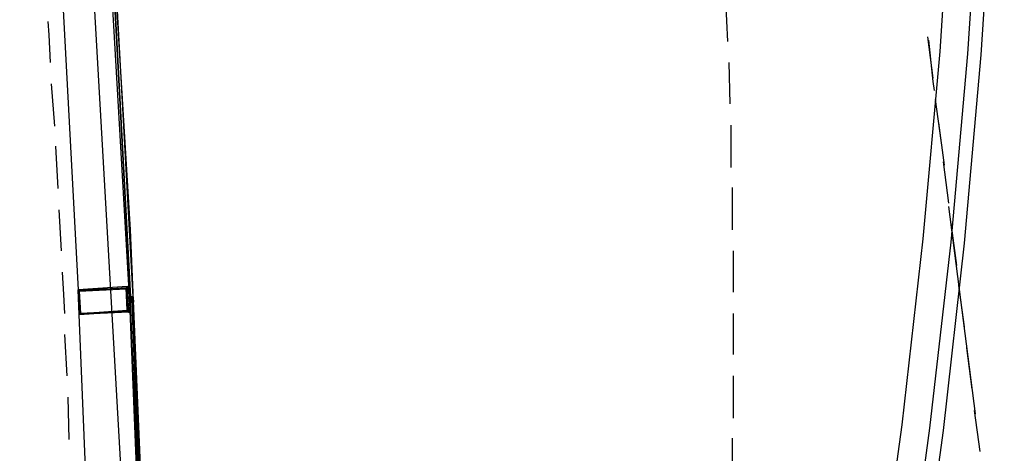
# Model space of a CAD drawing. Header units: feet. Extents: x -79 to 198, y -22 to 181.
# Tile 175 of 203: x 137 to 149, y 113 to 118. Entities that reach past the tile are written whole.
import ezdxf

# ---------------------------------------------------------------- set-up
doc = ezdxf.new("R2010")
doc.units = ezdxf.units.FT
doc.layers.add('A-AREA-UNIDAD', color=30, linetype='CONTINUOUS')
doc.layers.add('A-LINEA', color=7, linetype='CONTINUOUS')

msp = doc.modelspace()

# ---------------------------------------------------------------- linework, layer by layer
at = {"layer": 'A-AREA-UNIDAD'}
msp.add_lwpolyline([(114.688, 102.2578), (119.6, 102.1689), (119.712, 103.4844), (121.888, 112.4444), (123.04, 112.4089), (137.28, 109.0133), (137.52, 109.2089), (137.472, 111.0578), (138.048, 111.0933), (137.36, 123.1644), (136.128, 134.3822)], dxfattribs=at)
at = {"layer": 'A-LINEA'}
for p, q in [((137.24, 118.6444), (137.44, 114.9378)), ((145.2133, 117.9111), (145.1867, 118.4044)), ((147.6, 117.9644), (147.6667, 117.4711)), ((147.6133, 117.9244), (147.6667, 117.4311)), ((145.24, 117.1644), (145.2267, 117.6578)), ((137.16, 116.8978), (137.12, 117.4044)), ((147.6667, 117.4311), (147.68, 117.3244)), ((147.6933, 117.2178), (147.76, 116.7244)), ((145.2533, 116.4044), (145.2533, 116.9111)), ((147.7333, 116.9378), (147.8, 116.4311)), ((137.2, 116.1511), (137.1733, 116.6578)), ((147.7867, 116.4711), (147.8533, 115.9778)), ((145.2667, 115.6578), (145.2667, 116.1644)), ((147.8533, 115.9378), (148.1733, 113.4578)), ((137.24, 115.4044), (137.2133, 115.8978)), ((147.88, 115.7378), (147.9467, 115.2311)), ((147.9733, 114.9911), (148.04, 114.4978)), ((138.0133, 114.9644), (138.0267, 114.9644)), ((138.04, 114.9511), (138.04, 114.9644)), ((138.04, 114.9511), (138.04, 114.9511)), ((138.04, 114.9378), (138.04, 114.9511)), ((138.0533, 114.9644), (138.0533, 114.9644)), ((138.0533, 114.9511), (138.0533, 114.9511)), ((138.0533, 114.9511), (138.0533, 114.9511)), ((138.0533, 114.9378), (138.0533, 114.9378)), ((138.0533, 114.8578), (138.0533, 114.8578)), ((138.0533, 114.8578), (138.0533, 114.8578)), ((138.0533, 114.8578), (138.0533, 114.8578)), ((138.0533, 114.8578), (138.0667, 114.8578)), ((138.0533, 114.8444), (138.0533, 114.8578)), ((138.0533, 114.8578), (138.0533, 114.8578)), ((138.0533, 114.8578), (138.0533, 114.8578)), ((138.0533, 114.8578), (138.0533, 114.8578)), ((138.0533, 114.8578), (138.0533, 114.8578)), ((138.0667, 114.8578), (138.0667, 114.8578)), ((138.0667, 114.8578), (138.0667, 114.8578)), ((138.0667, 114.8578), (138.0667, 114.8578)), ((138.0667, 114.8578), (138.0667, 114.8578)), ((138.08, 114.8578), (138.0667, 114.8578)), ((138.0667, 114.8578), (138.0667, 114.8578)), ((138.0667, 114.8578), (138.0667, 114.8578)), ((138.0667, 114.8578), (138.0667, 114.8578)), ((138.0667, 114.8578), (138.0667, 114.8578)), ((138.08, 114.8578), (138.08, 114.8578)), ((138.08, 114.8578), (138.08, 114.8578)), ((138.08, 114.8578), (138.08, 114.8578)), ((138.08, 114.8578), (138.08, 114.8578)), ((138.08, 114.8578), (138.08, 114.8578)), ((138.08, 114.8578), (138.08, 114.8578)), ((138.08, 114.8578), (138.08, 114.8578)), ((138.08, 114.8578), (138.08, 114.8578)), ((138.08, 114.8578), (138.08, 114.8578)), ((138.08, 114.8578), (138.08, 114.8578)), ((138.0933, 114.8578), (138.08, 114.8578)), ((138.0933, 114.8578), (138.08, 114.8578)), ((138.08, 114.8578), (138.08, 114.8444)), ((138.0933, 114.8578), (138.0933, 114.8578)), ((138.0933, 114.8578), (138.0933, 114.8578)), ((138.0933, 114.8578), (138.0933, 114.8578)), ((138.0933, 114.8578), (138.0933, 114.8578)), ((138.0933, 114.8578), (138.0933, 114.8578)), ((138.0933, 114.8578), (138.0933, 114.8578)), ((138.0933, 114.8578), (138.0933, 114.8578)), ((138.0933, 114.8578), (138.0933, 114.8444)), ((138.0933, 114.8578), (138.0933, 114.8578)), ((138.0933, 114.8578), (138.0933, 114.8578)), ((138.0933, 114.8578), (138.0933, 114.8578)), ((138.0533, 114.8444), (138.0533, 114.8444)), ((138.0667, 114.8444), (138.0533, 114.8444)), ((138.0667, 114.8444), (138.0533, 114.8444)), ((138.0533, 114.8444), (138.0533, 114.8444)), ((138.0533, 114.8444), (138.0533, 114.8444)), ((138.0533, 114.8444), (138.0533, 114.8444)), ((138.0533, 114.8444), (138.0533, 114.8444)), ((138.0533, 114.8444), (138.0533, 114.8444)), ((138.0533, 114.8444), (138.0667, 114.8444)), ((138.0533, 114.8444), (138.0667, 114.8444)), ((138.0533, 114.8444), (138.0667, 114.8444)), ((138.0533, 114.8444), (138.0533, 114.8444)), ((138.0533, 114.8044), (138.0533, 114.8044)), ((138.0533, 114.8044), (138.0667, 114.8044)), ((138.0533, 114.8044), (138.0533, 114.8044)), ((138.0533, 114.8044), (138.0533, 114.8044)), ((138.0533, 114.8044), (138.0533, 114.7911)), ((138.0533, 114.7911), (138.0533, 114.7911)), ((138.0533, 114.7911), (138.0533, 114.7911)), ((138.0667, 114.7911), (138.0533, 114.7911)), ((138.0533, 114.7911), (138.0533, 114.7911)), ((138.0533, 114.7911), (138.0533, 114.7911)), ((138.0533, 114.7911), (138.0533, 114.7911)), ((138.0667, 114.8444), (138.0667, 114.8444)), ((138.0667, 114.8444), (138.0667, 114.8444)), ((138.0667, 114.8444), (138.0667, 114.8444)), ((138.0667, 114.8444), (138.0667, 114.8444)), ((138.0667, 114.8444), (138.0667, 114.8444)), ((138.0667, 114.8444), (138.0667, 114.8444)), ((138.0667, 114.8444), (138.0667, 114.8444)), ((138.0667, 114.8444), (138.0667, 114.8444)), ((138.0667, 114.8444), (138.0667, 114.8444)), ((138.0667, 114.8444), (138.0667, 114.8444)), ((138.0667, 114.8444), (138.0667, 114.8444)), ((138.0667, 114.8444), (138.0667, 114.8444)), ((138.0667, 114.8444), (138.0667, 114.8444)), ((138.08, 114.8444), (138.0667, 114.8444)), ((138.0667, 114.8444), (138.0667, 114.8444)), ((138.08, 114.8444), (138.0667, 114.8444)), ((138.0667, 114.8444), (138.0667, 114.8444)), ((138.0667, 114.8444), (138.0667, 114.8444)), ((138.0667, 114.8444), (138.0667, 114.8444)), ((138.0667, 114.8444), (138.0667, 114.8444)), ((138.0667, 114.8444), (138.0667, 114.8444)), ((138.0667, 114.8444), (138.0667, 114.8444)), ((138.0667, 114.8444), (138.0667, 114.8444)), ((138.0667, 114.8444), (138.0667, 114.8444)), ((138.0667, 114.8444), (138.0667, 114.8444)), ((138.0667, 114.8444), (138.08, 114.8444)), ((138.0667, 114.8444), (138.0667, 114.8311)), ((138.0667, 114.8444), (138.0667, 114.8444)), ((138.0667, 114.8444), (138.0667, 114.8444)), ((138.0667, 114.8444), (138.0667, 114.8444)), ((138.0667, 114.8444), (138.0667, 114.8444)), ((138.0667, 114.8444), (138.0667, 114.8444)), ((138.0667, 114.8444), (138.0667, 114.8444)), ((138.0667, 114.8444), (138.0667, 114.8444)), ((138.08, 114.8444), (138.0667, 114.8444)), ((138.0667, 114.8444), (138.0667, 114.8444)), ((138.0667, 114.8444), (138.0667, 114.8444)), ((138.0667, 114.8311), (138.0667, 114.8444)), ((138.08, 114.8444), (138.0667, 114.8444)), ((138.0667, 114.8444), (138.0667, 114.8444)), ((138.0667, 114.8444), (138.0667, 114.8444)), ((138.0667, 114.8311), (138.0667, 114.8311)), ((138.0667, 114.8311), (138.0667, 114.8311)), ((138.0667, 114.8311), (138.0667, 114.8311)), ((138.0667, 114.8311), (138.0667, 114.8311)), ((138.0667, 114.8311), (138.0667, 114.8311)), ((138.0667, 114.8311), (138.0667, 114.8311)), ((138.08, 114.8311), (138.0667, 114.8311)), ((138.08, 114.8311), (138.0667, 114.8311)), ((138.0667, 114.8311), (138.0667, 114.8311)), ((138.0667, 114.8311), (138.0667, 114.8311)), ((138.0667, 114.8311), (138.0667, 114.8311)), ((138.08, 114.8311), (138.0667, 114.8311)), ((138.0667, 114.8311), (138.0667, 114.8178)), ((138.0667, 114.8311), (138.0667, 114.8178)), ((138.0667, 114.8311), (138.0667, 114.8311)), ((138.0667, 114.8311), (138.0667, 114.8311)), ((138.0667, 114.8311), (138.0667, 114.8311)), ((138.0667, 114.8311), (138.0667, 114.8311)), ((138.0667, 114.8311), (138.0667, 114.8311)), ((138.0667, 114.8311), (138.0667, 114.8311)), ((138.0667, 114.8311), (138.0667, 114.8311)), ((138.0667, 114.8311), (138.0667, 114.8311)), ((138.0667, 114.8311), (138.0667, 114.8311)), ((138.0667, 114.8311), (138.0667, 114.8311)), ((138.0667, 114.8311), (138.0667, 114.8311)), ((138.0667, 114.8311), (138.0667, 114.8178)), ((138.0667, 114.8311), (138.0667, 114.8311)), ((138.0667, 114.8311), (138.0667, 114.8311)), ((138.0667, 114.8311), (138.0667, 114.8311)), ((138.0667, 114.8311), (138.0667, 114.8311)), ((138.0667, 114.8311), (138.0667, 114.8311)), ((138.0667, 114.8311), (138.0667, 114.8311)), ((138.0667, 114.8311), (138.0667, 114.8311)), ((138.0667, 114.8178), (138.0667, 114.8178)), ((138.0667, 114.8178), (138.0667, 114.8178)), ((138.0667, 114.8178), (138.0667, 114.8178)), ((138.0667, 114.8178), (138.0667, 114.8178)), ((138.0667, 114.8178), (138.0667, 114.8178)), ((138.0667, 114.8178), (138.0667, 114.8178)), ((138.0667, 114.8178), (138.0667, 114.8178)), ((138.0667, 114.8178), (138.0667, 114.8178)), ((138.0667, 114.8178), (138.0667, 114.8178)), ((138.0667, 114.8178), (138.0667, 114.8178)), ((138.0667, 114.8178), (138.0667, 114.8178)), ((138.0667, 114.8178), (138.0667, 114.8178)), ((138.0667, 114.8178), (138.0667, 114.8178)), ((138.0667, 114.8178), (138.0667, 114.8178)), ((138.08, 114.8178), (138.0667, 114.8178)), ((138.0667, 114.8178), (138.0667, 114.8178)), ((138.0667, 114.8178), (138.0667, 114.8178)), ((138.0667, 114.8178), (138.0667, 114.8044)), ((138.0667, 114.8178), (138.0667, 114.8178)), ((138.08, 114.8178), (138.0667, 114.8178)), ((138.0667, 114.8178), (138.0667, 114.8178)), ((138.0667, 114.8178), (138.0667, 114.8178)), ((138.08, 114.8178), (138.0667, 114.8178)), ((138.0667, 114.8178), (138.0667, 114.8178)), ((138.0667, 114.8178), (138.0667, 114.8178)), ((138.08, 114.8178), (138.0667, 114.8178)), ((138.0667, 114.8044), (138.0667, 114.8044)), ((138.0667, 114.8044), (138.0667, 114.8044)), ((138.0667, 114.8044), (138.0667, 114.8044)), ((138.0667, 114.8044), (138.0667, 114.8044)), ((138.0667, 114.8044), (138.0667, 114.8044)), ((138.0667, 114.8044), (138.0667, 114.8044)), ((138.0667, 114.8044), (138.0667, 114.8044)), ((138.0667, 114.8044), (138.0667, 114.8044)), ((138.0667, 114.8044), (138.0667, 114.8044)), ((138.0667, 114.8044), (138.0667, 114.8044)), ((138.0667, 114.8044), (138.0667, 114.8044)), ((138.0667, 114.8044), (138.0667, 114.8044)), ((138.0667, 114.8044), (138.0667, 114.8044)), ((138.0667, 114.8044), (138.0667, 114.8044)), ((138.08, 114.8044), (138.0667, 114.8044)), ((138.0667, 114.8044), (138.0667, 114.8044)), ((138.08, 114.8044), (138.0667, 114.8044)), ((138.0667, 114.8044), (138.0667, 114.8044)), ((138.0667, 114.8044), (138.0667, 114.8044)), ((138.0667, 114.8044), (138.0667, 114.8044)), ((138.0667, 114.8044), (138.0667, 114.8044)), ((138.0667, 114.8044), (138.0667, 114.8044)), ((138.0667, 114.8044), (138.0667, 114.8044)), ((138.0667, 114.8044), (138.0667, 114.8044)), ((138.0667, 114.8044), (138.0667, 114.8044)), ((138.0667, 114.8044), (138.0667, 114.8044)), ((138.0667, 114.8044), (138.0667, 114.8044)), ((138.0667, 114.8044), (138.0667, 114.8044)), ((138.0667, 114.8044), (138.08, 114.8044)), ((138.0667, 114.8044), (138.0667, 114.8044)), ((138.0667, 114.8044), (138.08, 114.8044)), ((138.0667, 114.8044), (138.0667, 114.8044)), ((138.0667, 114.8044), (138.0667, 114.8044)), ((138.0667, 114.8044), (138.08, 114.8044)), ((138.0667, 114.8044), (138.0667, 114.8044)), ((138.0667, 114.8044), (138.0667, 114.8044)), ((138.0667, 114.7911), (138.0667, 114.7911)), ((138.0667, 114.7911), (138.0667, 114.7911)), ((138.0667, 114.7911), (138.0667, 114.7911)), ((138.0667, 114.7911), (138.0667, 114.7911)), ((138.0667, 114.7911), (138.0667, 114.7911)), ((138.0667, 114.7911), (138.0667, 114.7911)), ((138.08, 114.7911), (138.0667, 114.7911)), ((138.08, 114.8444), (138.08, 114.8444)), ((138.08, 114.8444), (138.08, 114.8444)), ((138.08, 114.8444), (138.08, 114.8444)), ((138.08, 114.8444), (138.08, 114.8444)), ((138.08, 114.8444), (138.08, 114.8444)), ((138.08, 114.8444), (138.08, 114.8444)), ((138.08, 114.8444), (138.08, 114.8444)), ((138.08, 114.8444), (138.08, 114.8444)), ((138.08, 114.8444), (138.08, 114.8444)), ((138.08, 114.8444), (138.08, 114.8444)), ((138.08, 114.8444), (138.08, 114.8444)), ((138.08, 114.8311), (138.08, 114.8444)), ((138.08, 114.8444), (138.08, 114.8444)), ((138.08, 114.8444), (138.08, 114.8444)), ((138.08, 114.8444), (138.08, 114.8444)), ((138.08, 114.8444), (138.08, 114.8444)), ((138.08, 114.8311), (138.08, 114.8444)), ((138.08, 114.8444), (138.08, 114.8444)), ((138.08, 114.8311), (138.08, 114.8444)), ((138.08, 114.8444), (138.08, 114.8444)), ((138.08, 114.8444), (138.08, 114.8444)), ((138.08, 114.8444), (138.08, 114.8444)), ((138.08, 114.8444), (138.08, 114.8444)), ((138.08, 114.8444), (138.08, 114.8444)), ((138.08, 114.8444), (138.08, 114.8444)), ((138.08, 114.8444), (138.08, 114.8444)), ((138.08, 114.8444), (138.08, 114.8444)), ((138.08, 114.8444), (138.08, 114.8444)), ((138.08, 114.8444), (138.08, 114.8444)), ((138.08, 114.8444), (138.08, 114.8444)), ((138.08, 114.8444), (138.08, 114.8444)), ((138.08, 114.8444), (138.08, 114.8444)), ((138.08, 114.8444), (138.08, 114.8444)), ((138.08, 114.8444), (138.08, 114.8444)), ((138.08, 114.8444), (138.08, 114.8444)), ((138.08, 114.8444), (138.08, 114.8444)), ((138.08, 114.8444), (138.08, 114.8444)), ((138.08, 114.8444), (138.0933, 114.8444)), ((138.08, 114.8444), (138.08, 114.8444)), ((138.08, 114.8444), (138.08, 114.8444)), ((138.08, 114.8444), (138.08, 114.8444)), ((138.08, 114.8444), (138.08, 114.8444)), ((138.08, 114.8444), (138.08, 114.8444)), ((138.08, 114.8311), (138.08, 114.8444)), ((138.08, 114.8444), (138.0933, 114.8311)), ((138.08, 114.8444), (138.08, 114.8444)), ((138.08, 114.8444), (138.08, 114.8444)), ((138.08, 114.8444), (138.08, 114.8444)), ((138.08, 114.8444), (138.08, 114.8311)), ((138.08, 114.8444), (138.08, 114.8444)), ((138.08, 114.8444), (138.08, 114.8444)), ((138.08, 114.8444), (138.08, 114.8444)), ((138.08, 114.8444), (138.08, 114.8444)), ((138.08, 114.8444), (138.08, 114.8444)), ((138.08, 114.8444), (138.08, 114.8444)), ((138.08, 114.8444), (138.08, 114.8444)), ((138.08, 114.8444), (138.08, 114.8444)), ((138.08, 114.8444), (138.08, 114.8444)), ((138.08, 114.8311), (138.08, 114.8311)), ((138.08, 114.8311), (138.08, 114.8311)), ((138.08, 114.8311), (138.08, 114.8311)), ((138.08, 114.8311), (138.08, 114.8311)), ((138.08, 114.8311), (138.0933, 114.8311)), ((138.08, 114.8311), (138.08, 114.8311)), ((138.08, 114.8311), (138.08, 114.8311)), ((138.08, 114.8311), (138.08, 114.8311)), ((138.08, 114.8178), (138.08, 114.8311)), ((138.08, 114.8311), (138.08, 114.8311)), ((138.08, 114.8311), (138.08, 114.8311)), ((138.08, 114.8311), (138.08, 114.8311)), ((138.08, 114.8311), (138.08, 114.8311)), ((138.08, 114.8311), (138.08, 114.8311)), ((138.08, 114.8311), (138.08, 114.8311)), ((138.08, 114.8311), (138.08, 114.8311)), ((138.08, 114.8311), (138.08, 114.8311)), ((138.08, 114.8311), (138.08, 114.8311)), ((138.0933, 114.8311), (138.08, 114.8311)), ((138.08, 114.8311), (138.08, 114.8311)), ((138.08, 114.8311), (138.08, 114.8311)), ((138.08, 114.8311), (138.08, 114.8311)), ((138.08, 114.8311), (138.08, 114.8311)), ((138.08, 114.8311), (138.08, 114.8311)), ((138.08, 114.8311), (138.08, 114.8311)), ((138.08, 114.8311), (138.08, 114.8311)), ((138.08, 114.8311), (138.0933, 114.8311)), ((138.08, 114.8311), (138.08, 114.8311)), ((138.08, 114.8311), (138.08, 114.8311)), ((138.08, 114.8311), (138.08, 114.8311)), ((138.08, 114.8311), (138.08, 114.8311)), ((138.08, 114.8311), (138.08, 114.8311)), ((138.08, 114.8311), (138.08, 114.8311)), ((138.08, 114.8311), (138.08, 114.8311)), ((138.08, 114.8311), (138.08, 114.8311)), ((138.08, 114.8311), (138.08, 114.8311)), ((138.08, 114.8311), (138.08, 114.8311)), ((138.08, 114.8311), (138.08, 114.8311)), ((138.08, 114.8311), (138.08, 114.8311)), ((138.08, 114.8311), (138.08, 114.8311)), ((138.08, 114.8311), (138.08, 114.8311)), ((138.08, 114.8311), (138.08, 114.8178)), ((138.08, 114.8311), (138.08, 114.8311)), ((138.08, 114.8311), (138.08, 114.8311)), ((138.08, 114.8311), (138.08, 114.8311)), ((138.08, 114.8311), (138.08, 114.8311)), ((138.08, 114.8311), (138.08, 114.8311)), ((138.08, 114.8311), (138.08, 114.8311)), ((138.08, 114.8311), (138.08, 114.8311)), ((138.08, 114.8311), (138.08, 114.8311)), ((138.0933, 114.8311), (138.08, 114.8311)), ((138.0933, 114.8311), (138.08, 114.8311)), ((138.0933, 114.8311), (138.08, 114.8311)), ((138.08, 114.8311), (138.08, 114.8311)), ((138.08, 114.8311), (138.08, 114.8311)), ((138.0933, 114.8311), (138.08, 114.8311)), ((138.08, 114.8178), (138.08, 114.8311)), ((138.08, 114.8178), (138.08, 114.8311)), ((138.08, 114.8178), (138.08, 114.8178)), ((138.08, 114.8178), (138.08, 114.8178)), ((138.08, 114.8178), (138.08, 114.8178)), ((138.08, 114.8178), (138.08, 114.8178)), ((138.08, 114.8178), (138.08, 114.8178)), ((138.08, 114.8178), (138.08, 114.8178)), ((138.08, 114.8178), (138.08, 114.8178)), ((138.08, 114.8178), (138.08, 114.8178)), ((138.08, 114.8178), (138.08, 114.8178)), ((138.08, 114.8178), (138.0933, 114.8178)), ((138.08, 114.8178), (138.08, 114.8178)), ((138.08, 114.8178), (138.08, 114.8178)), ((138.08, 114.8178), (138.08, 114.8178)), ((138.08, 114.8178), (138.08, 114.8178)), ((138.08, 114.8178), (138.08, 114.8178)), ((138.08, 114.8178), (138.08, 114.8178)), ((138.08, 114.8178), (138.08, 114.8178)), ((138.08, 114.8178), (138.08, 114.8178)), ((138.08, 114.8178), (138.0933, 114.8178)), ((138.0933, 114.8178), (138.08, 114.8178)), ((138.08, 114.8178), (138.0933, 114.8178)), ((138.0933, 114.8178), (138.08, 114.8178)), ((138.08, 114.8178), (138.08, 114.8178)), ((138.08, 114.8178), (138.08, 114.8178)), ((138.08, 114.8178), (138.08, 114.8178)), ((138.08, 114.8178), (138.08, 114.8044)), ((138.08, 114.8178), (138.0933, 114.8178)), ((138.08, 114.8178), (138.08, 114.8044)), ((138.08, 114.8178), (138.08, 114.8178)), ((138.08, 114.8178), (138.08, 114.8044)), ((138.08, 114.8178), (138.08, 114.8178)), ((138.08, 114.8178), (138.08, 114.8178)), ((138.08, 114.8178), (138.08, 114.8178)), ((138.08, 114.8178), (138.08, 114.8178)), ((138.08, 114.8178), (138.08, 114.8178)), ((138.08, 114.8178), (138.08, 114.8178)), ((138.08, 114.8178), (138.08, 114.8178)), ((138.0933, 114.8178), (138.08, 114.8178)), ((138.08, 114.8178), (138.08, 114.8044)), ((138.08, 114.8178), (138.08, 114.8178)), ((138.08, 114.8178), (138.08, 114.8178)), ((138.08, 114.8178), (138.08, 114.8178)), ((138.08, 114.8178), (138.08, 114.8044)), ((138.08, 114.8178), (138.08, 114.8178)), ((138.08, 114.8178), (138.08, 114.8178)), ((138.08, 114.8178), (138.08, 114.8178)), ((138.08, 114.8178), (138.08, 114.8178)), ((138.08, 114.8178), (138.08, 114.8044)), ((138.08, 114.8178), (138.08, 114.8178)), ((138.08, 114.8044), (138.08, 114.8178)), ((138.08, 114.8178), (138.08, 114.8178)), ((138.08, 114.8178), (138.08, 114.8178)), ((138.08, 114.8178), (138.0933, 114.8178)), ((138.08, 114.8178), (138.08, 114.8178)), ((138.08, 114.8178), (138.08, 114.8178)), ((138.08, 114.8178), (138.08, 114.8178)), ((138.08, 114.8178), (138.08, 114.8178)), ((138.08, 114.8178), (138.08, 114.8178)), ((138.08, 114.8178), (138.08, 114.8178)), ((138.08, 114.8044), (138.08, 114.8044)), ((138.08, 114.8044), (138.08, 114.8044)), ((138.08, 114.8044), (138.08, 114.8044)), ((138.08, 114.8044), (138.08, 114.8044)), ((138.08, 114.8044), (138.08, 114.8044)), ((138.08, 114.8044), (138.08, 114.8044)), ((138.08, 114.8044), (138.08, 114.8044)), ((138.08, 114.8044), (138.08, 114.8044)), ((138.08, 114.8044), (138.08, 114.8044)), ((138.08, 114.8044), (138.08, 114.8044)), ((138.08, 114.8044), (138.08, 114.8044)), ((138.08, 114.8044), (138.08, 114.8044)), ((138.08, 114.8044), (138.08, 114.8044)), ((138.08, 114.8044), (138.08, 114.8044)), ((138.08, 114.8044), (138.08, 114.8044)), ((138.08, 114.8044), (138.08, 114.8044)), ((138.08, 114.8044), (138.08, 114.8044)), ((138.08, 114.8044), (138.08, 114.8044)), ((138.08, 114.8044), (138.08, 114.8044)), ((138.08, 114.8044), (138.08, 114.8044)), ((138.08, 114.8044), (138.08, 114.8044)), ((138.08, 114.8044), (138.08, 114.8044)), ((138.08, 114.8044), (138.08, 114.8044)), ((138.08, 114.8044), (138.08, 114.8044)), ((138.08, 114.8044), (138.08, 114.8044)), ((138.08, 114.8044), (138.0933, 114.8044)), ((138.08, 114.8044), (138.08, 114.8044)), ((138.08, 114.8044), (138.08, 114.8044)), ((138.08, 114.8044), (138.08, 114.8044)), ((138.08, 114.8044), (138.08, 114.8044)), ((138.08, 114.8044), (138.08, 114.8044)), ((138.08, 114.8044), (138.08, 114.8044)), ((138.08, 114.8044), (138.08, 114.8044)), ((138.08, 114.8044), (138.08, 114.8044)), ((138.08, 114.8044), (138.08, 114.8044)), ((138.08, 114.8044), (138.08, 114.8044)), ((138.08, 114.8044), (138.08, 114.8044)), ((138.08, 114.8044), (138.08, 114.8044)), ((138.08, 114.8044), (138.08, 114.8044)), ((138.08, 114.8044), (138.08, 114.8044)), ((138.08, 114.8044), (138.08, 114.8044)), ((138.08, 114.8044), (138.08, 114.8044)), ((138.08, 114.8044), (138.08, 114.8044)), ((138.08, 114.8044), (138.08, 114.8044)), ((138.08, 114.8044), (138.08, 114.8044)), ((138.08, 114.7911), (138.08, 114.7911)), ((138.08, 114.7911), (138.08, 114.7911)), ((138.08, 114.7911), (138.08, 114.7911)), ((138.08, 114.7911), (138.08, 114.7911)), ((138.08, 114.7911), (138.08, 114.7911)), ((138.08, 114.7911), (138.08, 114.7911)), ((138.08, 114.7911), (138.08, 114.7911)), ((138.08, 114.7911), (138.08, 114.7911)), ((138.08, 114.7911), (138.08, 114.7911)), ((138.0933, 114.8444), (138.0933, 114.8444)), ((138.0933, 114.8444), (138.0933, 114.8444)), ((138.0933, 114.8444), (138.0933, 114.8444)), ((138.0933, 114.8444), (138.0933, 114.8444)), ((138.0933, 114.8444), (138.0933, 114.8444)), ((138.0933, 114.8444), (138.0933, 114.8444)), ((138.0933, 114.8444), (138.0933, 114.8444)), ((138.0933, 114.8444), (138.0933, 114.8444)), ((138.0933, 114.8444), (138.0933, 114.8444)), ((138.0933, 114.8444), (138.0933, 114.8444)), ((138.0933, 114.8444), (138.0933, 114.8444)), ((138.0933, 114.8444), (138.0933, 114.8444)), ((138.0933, 114.8444), (138.0933, 114.8444)), ((138.0933, 114.8311), (138.0933, 114.8444)), ((138.0933, 114.8311), (138.0933, 114.8444)), ((138.0933, 114.8444), (138.0933, 114.8444)), ((138.0933, 114.8178), (138.0933, 114.8311)), ((138.0933, 114.8311), (138.0933, 114.8311)), ((138.0933, 114.8311), (138.0933, 114.8311)), ((138.0933, 114.8311), (138.0933, 114.8311)), ((138.0933, 114.8311), (138.0933, 114.8311)), ((138.0933, 114.8311), (138.0933, 114.8311)), ((138.0933, 114.8311), (138.0933, 114.8311)), ((138.0933, 114.8311), (138.0933, 114.8311)), ((138.0933, 114.8311), (138.0933, 114.8311)), ((138.0933, 114.8311), (138.0933, 114.8311)), ((138.0933, 114.8311), (138.0933, 114.8311)), ((138.0933, 114.8311), (138.0933, 114.8311)), ((138.0933, 114.8311), (138.0933, 114.8311)), ((138.0933, 114.8311), (138.0933, 114.8311)), ((138.0933, 114.8311), (138.0933, 114.8311)), ((138.0933, 114.8311), (138.0933, 114.8311)), ((138.0933, 114.8311), (138.0933, 114.8311)), ((138.0933, 114.8311), (138.0933, 114.8311)), ((138.0933, 114.8311), (138.0933, 114.8311)), ((138.0933, 114.8311), (138.0933, 114.8311)), ((138.0933, 114.8311), (138.0933, 114.8311)), ((138.0933, 114.8311), (138.0933, 114.8311)), ((138.0933, 114.8178), (138.0933, 114.8178)), ((138.0933, 114.8178), (138.0933, 114.8178)), ((138.0933, 114.8178), (138.0933, 114.8178)), ((138.0933, 114.8178), (138.0933, 114.8178)), ((138.0933, 114.8178), (138.0933, 114.8178)), ((138.0933, 114.8178), (138.0933, 114.8178)), ((138.0933, 114.8178), (138.0933, 114.8178)), ((138.0933, 114.8178), (138.0933, 114.8178)), ((138.0933, 114.8178), (138.0933, 114.8178)), ((138.0933, 114.8178), (138.0933, 114.8178)), ((138.0933, 114.8178), (138.0933, 114.8178)), ((138.0933, 114.8178), (138.0933, 114.8178)), ((138.0933, 114.8178), (138.0933, 114.8178)), ((138.0933, 114.8178), (138.0933, 114.8178)), ((138.0933, 114.8178), (138.0933, 114.8178)), ((138.0933, 114.8178), (138.0933, 114.8044)), ((138.0933, 114.8178), (138.0933, 114.8178)), ((138.0933, 114.8178), (138.0933, 114.8178)), ((138.0933, 114.8178), (138.0933, 114.8178)), ((138.0933, 114.8178), (138.0933, 114.8178)), ((138.0933, 114.8178), (138.0933, 114.8178)), ((138.0933, 114.8178), (138.0933, 114.8178)), ((138.0933, 114.8178), (138.0933, 114.8178)), ((138.0933, 114.8178), (138.0933, 114.8178)), ((138.0933, 114.8178), (138.0933, 114.8178)), ((138.0933, 114.8178), (138.0933, 114.8178)), ((138.0933, 114.8044), (138.0933, 114.8044)), ((138.0933, 114.8044), (138.0933, 114.8044)), ((138.0933, 114.8044), (138.0933, 114.8044)), ((138.0933, 114.8044), (138.0933, 114.8044)), ((138.0933, 114.8044), (138.0933, 114.8044)), ((138.0933, 114.8044), (138.0933, 114.8044)), ((138.0933, 114.8044), (138.0933, 114.8044)), ((138.0933, 114.8044), (138.0933, 114.8044)), ((138.0933, 114.8044), (138.0933, 114.8044)), ((138.0933, 114.8044), (138.0933, 114.8044)), ((138.0933, 114.8044), (138.0933, 114.8044)), ((138.0933, 114.8044), (138.0933, 114.8044)), ((138.0933, 114.8044), (138.0933, 114.8044)), ((138.0933, 114.8044), (138.0933, 114.7911)), ((138.0933, 114.8044), (138.0933, 114.7911)), ((138.0933, 114.8044), (138.0933, 114.8044)), ((138.0933, 114.8044), (138.0933, 114.7911)), ((138.0933, 114.8044), (138.0933, 114.8044)), ((138.0933, 114.8044), (138.0933, 114.8044)), ((138.0933, 114.8044), (138.0933, 114.8044)), ((138.0933, 114.8044), (138.0933, 114.8044)), ((138.0933, 114.7911), (138.0933, 114.8044)), ((138.0933, 114.7911), (138.0933, 114.7911)), ((138.0933, 114.7911), (138.0933, 114.7911)), ((138.0933, 114.7911), (138.0933, 114.7911)), ((138.0933, 114.7911), (138.0933, 114.7911)), ((138.0933, 114.7911), (138.0933, 114.7911)), ((138.0969, 114.8489), (138.1001, 114.791)), ((138.0972, 114.8368), (138.0995, 114.7789)), ((137.6, 110.9378), (137.4533, 114.6444)), ((138.0533, 114.7111), (138.0533, 114.6978)), ((138.0533, 114.6978), (138.0533, 114.6844)), ((138.0533, 114.6978), (138.0533, 114.6978)), ((138.0533, 114.6978), (138.0533, 114.6978)), ((138.0667, 114.7111), (138.0667, 114.7111)), ((138.0667, 114.6978), (138.0667, 114.6978)), ((138.0667, 114.6844), (138.0667, 114.6844)), ((145.28, 114.1644), (145.28, 114.6578)), ((137.3067, 113.9111), (137.28, 114.4044)), ((148.0667, 114.2444), (148.1333, 113.7511)), ((145.28, 113.4044), (145.28, 113.9111)), ((137.3333, 113.1511), (137.32, 113.6578)), ((148.16, 113.4978), (148.2267, 113.0044))]:
    msp.add_line(p, q, dxfattribs=at)
for points in [[(138.3067, 108.7111), (138.2133, 112.1778), (138.0667, 115.6578), (137.8533, 119.1244), (137.6, 122.5911), (137.28, 126.0578), (136.9067, 129.5244), (136.48, 132.9778), (136, 136.4178), (135.4667, 139.8578), (134.88, 143.2844)], [(148.3333, 126.7644), (148.3467, 124.5111), (148.32, 122.2578), (148.2267, 120.0044), (148.08, 117.7644), (147.88, 115.5111), (147.6267, 113.2844), (147.32, 111.0444), (146.9467, 108.8178), (146.5333, 106.6044), (146.0667, 104.4044), (145.5333, 102.2178), (144.96, 100.0444), (144.3333, 97.8844)], [(148.4933, 126.7644), (148.52, 124.5111), (148.48, 122.2578), (148.3867, 120.0044), (148.24, 117.7511), (148.04, 115.4978), (147.7867, 113.2578), (147.48, 111.0178), (147.12, 108.7911), (146.6933, 106.5778), (146.2267, 104.3778), (145.7067, 102.1778), (145.12, 99.9911), (144.4933, 97.8311)], [(148, 126.7511), (148.0133, 124.5111), (147.9867, 122.2711), (147.8933, 120.0178), (147.7467, 117.7911), (147.5467, 115.5511), (147.2933, 113.3244), (146.9867, 111.0978), (146.6267, 108.8844), (146.2133, 106.6711), (145.7333, 104.4844), (145.2133, 102.2978), (144.64, 100.1244), (144.0133, 97.9778)], [(137.8533, 118.7911), (138.0667, 114.8578), (138.0533, 114.8578), (137.8267, 118.7911), (137.84, 118.7911), (137.8533, 118.7911)], [(137.88, 118.7911), (138.0933, 114.8578), (138.08, 114.8578), (138.0667, 114.8578), (137.8533, 118.7911), (137.8533, 118.8044), (137.8667, 118.8044), (137.88, 118.7911)], [(137.1067, 117.6578), (137.0933, 117.9911), (137.08, 118.1511)], [(145.28, 114.9111), (145.28, 114.9378), (145.28, 115.4044)], [(137.28, 114.6578), (137.2667, 114.8844), (137.2533, 115.1511)], [(137.44, 114.9378), (137.4533, 114.6444), (138.04, 114.6844), (138.0267, 114.9778), (137.44, 114.9378)], [(138.0133, 114.9644), (138.0133, 114.9644), (138.0133, 114.9644), (138.0133, 114.9644), (138.0267, 114.9644), (138.0267, 114.9644), (138.0267, 114.9778), (138.0267, 114.9778), (138.04, 114.9778), (138.04, 114.9778), (138.04, 114.9778)], [(137.4533, 114.6444), (137.44, 114.9378), (138.0267, 114.9644), (138.04, 114.6711), (137.4533, 114.6444)], [(137.4533, 114.9244), (137.4667, 114.6578), (138.0267, 114.6978), (138.0133, 114.9644), (137.4533, 114.9244)], [(137.4667, 114.6578), (137.4533, 114.9244), (138.0133, 114.9511), (138.0267, 114.6844), (137.4667, 114.6578)], [(138.04, 114.9378), (138.04, 114.9244), (138.04, 114.9244), (138.0267, 114.9244), (138.0267, 114.9244), (138.0267, 114.9378), (138.0267, 114.9378), (138.0133, 114.9378), (138.0133, 114.9378), (138.0133, 114.9378), (138.0133, 114.9511), (138.0133, 114.9511), (138.0133, 114.9511), (138.0133, 114.9511), (138.0133, 114.9511), (138.0267, 114.9511), (138.0267, 114.9511), (138.0267, 114.9644), (138.0267, 114.9644), (138.04, 114.9644), (138.04, 114.9644)], [(138.04, 114.9378), (138.04, 114.9378), (138.04, 114.9378), (138.0267, 114.9378), (138.0267, 114.9378), (138.0267, 114.9511), (138.0267, 114.9511), (138.0133, 114.9511), (138.0133, 114.9511), (138.0133, 114.9511), (138.0133, 114.9511), (138.0133, 114.9511)], [(138.0133, 114.9511), (138.0133, 114.9511), (138.0267, 114.9511), (138.0267, 114.9511)], [(138.04, 114.9644), (138.04, 114.9644), (138.04, 114.9644)], [(138.04, 114.8578), (138.0533, 114.8578), (138.0667, 114.8578), (138.08, 114.8578), (138.0933, 114.8578)], [(138.08, 114.8578), (138.08, 114.8578), (138.0667, 114.8578), (138.0667, 114.8444), (138.0667, 114.8444)], [(138.0933, 114.8444), (138.08, 114.8444), (138.0667, 114.8444), (138.0533, 114.8444), (138.04, 114.8444)], [(138.0487, 114.7912), (138.0666, 114.8125), (138.0459, 114.8311)], [(138.0478, 114.8045), (138.0667, 114.825), (138.0468, 114.8444)], [(138.0933, 114.8044), (138.08, 114.8044), (138.0667, 114.8044), (138.0533, 114.8044)], [(138.2267, 110.8444), (138.2267, 110.8578), (138.0667, 114.7911), (138.0533, 114.7911), (138.2133, 110.8444), (138.2267, 110.8444)], [(138.0533, 114.7911), (138.0667, 114.7911), (138.08, 114.7911), (138.0933, 114.7911)], [(138.0667, 114.8178), (138.0667, 114.8178), (138.08, 114.8178)], [(138.08, 114.8044), (138.0667, 114.8044), (138.0667, 114.7911)], [(138.0933, 114.7911), (138.0933, 114.8044), (138.08, 114.8044)], [(138.2533, 110.8578), (138.0933, 114.7911), (138.08, 114.7911), (138.2267, 110.8578), (138.24, 110.8444), (138.2533, 110.8444), (138.2533, 110.8578)], [(138.0533, 114.7111), (138.0533, 114.7244), (138.0533, 114.7244), (138.04, 114.7244), (138.04, 114.7244), (138.04, 114.6978), (138.04, 114.6978), (138.0267, 114.6978), (138.0267, 114.7111), (138.0267, 114.6978), (138.0267, 114.6978), (138.0267, 114.6978), (138.0267, 114.6844), (138.0267, 114.6844), (138.0267, 114.6978), (138.04, 114.6978), (138.04, 114.6978), (138.04, 114.6844), (138.04, 114.6844), (138.0533, 114.6844), (138.0533, 114.6844)], [(138.0533, 114.7111), (138.0533, 114.7111), (138.0533, 114.7111), (138.04, 114.7111), (138.04, 114.7111), (138.04, 114.6978), (138.04, 114.6978), (138.0267, 114.6978), (138.0267, 114.6978), (138.0267, 114.6978), (138.0267, 114.6844), (138.0267, 114.6844), (138.0267, 114.6844), (138.0267, 114.6844), (138.0267, 114.6844), (138.04, 114.6844), (138.04, 114.6844), (138.04, 114.6711), (138.04, 114.6711), (138.0533, 114.6711), (138.0533, 114.6711), (138.0533, 114.6711)], [(138.0533, 114.6844), (138.0533, 114.6844), (138.0533, 114.6844)], [(145.2667, 112.6578), (145.2667, 112.8044), (145.2667, 113.1644)]]:
    msp.add_lwpolyline(points, dxfattribs=at)
for points in [[(138.0267, 114.9511), (138.0133, 114.9511), (138.0133, 114.9511), (138.0267, 114.9511)], [(138.04, 114.6978), (138.0267, 114.6978), (138.0267, 114.6978), (138.04, 114.6978)], [(138.04, 114.6844), (138.0267, 114.6844), (138.0267, 114.6844), (138.04, 114.6844)]]:
    msp.add_lwpolyline(points, close=True, dxfattribs=at)

doc.saveas('drawing.dxf')
